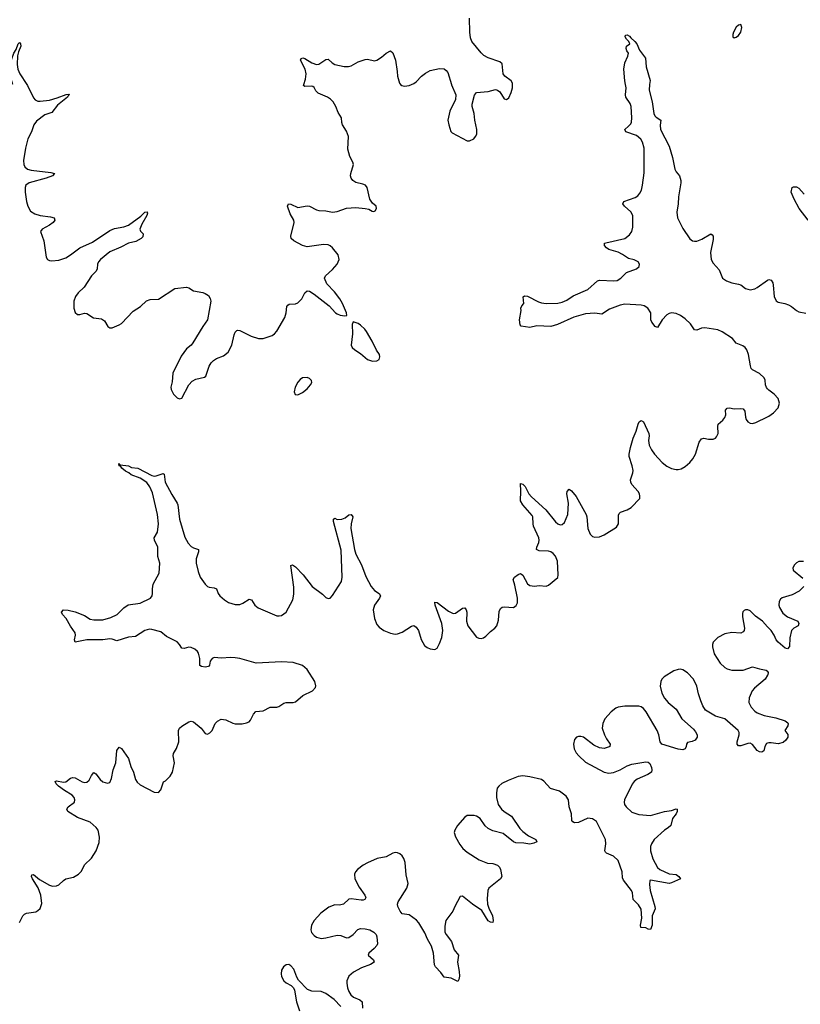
# Model space of a CAD drawing. Header units: inches. Extents: x 1843750 to 1959452, y 907112 to 1016326.
# Tile 41 of 137: x 1853552 to 1860281, y 982068 to 990558. Entities that reach past the tile are written whole.
import ezdxf

# ---------------------------------------------------------------- set-up
doc = ezdxf.new("R2010")
doc.units = ezdxf.units.IN
doc.header["$MEASUREMENT"] = 0
for name, color, linetype in [('B8958', 7, 'Continuous'), ('B8959', 7, 'Continuous'), ('B8968', 7, 'Continuous')]:
    doc.layers.add(name, color=color, linetype=linetype)

msp = doc.modelspace()

# ---------------------------------------------------------------- linework, layer by layer
at = {"layer": 'B8958', "color": 6}
for points, elevation in [([(1853612.5, 990000), (1853618.9, 989990), (1853670, 989885.1), (1853686.2, 989866.2), (1853710, 989855.1), (1853730, 989854.2), (1853810, 989864.6), (1853876.3, 989883.7), (1853952.7, 989912.7), (1853976, 989916), (1853982.3, 989910), (1853974.1, 989905.9), (1853965, 989890), (1853879.1, 989820.9), (1853830, 989758.7), (1853770, 989737.7), (1853696.1, 989683.9), (1853672.7, 989650), (1853652.9, 989590), (1853622, 989530), (1853601.7, 989450), (1853583.9, 989343.9), (1853586.6, 989310), (1853597.4, 989290), (1853620.1, 989270), (1853650, 989259), (1853820.9, 989240.9), (1853851.4, 989230), (1853836, 989210), (1853779.7, 989190), (1853632.6, 989150), (1853605.1, 989130), (1853598.1, 989110), (1853598.6, 989070), (1853610.6, 988990), (1853622.7, 988950), (1853646.3, 988906.3), (1853682.6, 988882.6), (1853730, 988868), (1853817.4, 988857.4), (1853849, 988849), (1853854.6, 988830), (1853839.4, 988810), (1853810, 988784.6), (1853746.2, 988750), (1853732.8, 988730), (1853761.1, 988650), (1853779.7, 988510), (1853791.7, 988490), (1853810, 988479.9), (1853830, 988477.9), (1853890, 988485.3), (1853950, 988504.6), (1853990, 988529.3), (1854070, 988591.5), (1854180.7, 988639.3), (1854330, 988738.9), (1854370, 988755.8), (1854450, 988770.5), (1854490, 988785.8), (1854597.3, 988862.7), (1854630, 988898.3), (1854650, 988900.4), (1854652.8, 988890), (1854647.5, 988870), (1854604.8, 988795.2), (1854589.2, 988750), (1854594.5, 988734.5), (1854618, 988710), (1854614.5, 988685.5), (1854598.6, 988670), (1854554.7, 988645.3), (1854490, 988629.5), (1854424.5, 988595.5), (1854330, 988555.3), (1854250.1, 988490), (1854232.7, 988470), (1854224.1, 988450), (1854219.2, 988410), (1854211.4, 988388.6), (1854170, 988347.7), (1854108.1, 988251.9), (1854056.6, 988203.4), (1854032.4, 988170), (1854019, 988130), (1854017.5, 988070), (1854030, 988031.7), (1854050, 988014.7), (1854070, 988015.5), (1854110, 988026.4), (1854130, 988023.8), (1854187.8, 987987.8), (1854258.4, 987978.4), (1854281.9, 987961.9), (1854312.9, 987912.9), (1854330, 987901.6), (1854350, 987900.2), (1854410, 987925.7), (1854430, 987939), (1854530, 988044.3), (1854594.4, 988085.6), (1854645.3, 988134.7), (1854676.2, 988143.8), (1854750, 988148.6), (1854890, 988238.8), (1854990.1, 988250.1), (1855010, 988245.4), (1855050, 988218.5), (1855130, 988205.8), (1855150, 988198), (1855178.4, 988178.4), (1855194.5, 988154.5), (1855200.7, 988130), (1855170.2, 987970), (1855130, 987912.4), (1855045.7, 987770), (1855029.2, 987750.8), (1854990, 987718.8), (1854943.8, 987656.2), (1854873, 987510), (1854865.9, 987434.1), (1854855.6, 987390), (1854858.8, 987370), (1854878.5, 987330), (1854910, 987298.3), (1854930, 987287.4), (1854950, 987294), (1855010.9, 987409.1), (1855039.2, 987440.8), (1855070, 987458.7), (1855145.7, 987474.3), (1855156.8, 987483.2), (1855186.3, 987570), (1855202.5, 987597.5), (1855222.2, 987617.8), (1855250, 987637), (1855310, 987660.1), (1855348, 987690), (1855382.2, 987750), (1855400.6, 987839.4), (1855410, 987863), (1855423.5, 987876.5), (1855430, 987880.3), (1855450, 987878), (1855548.2, 987828.2), (1855610, 987809), (1855651, 987809), (1855730, 987833.5), (1855750, 987848.2), (1855770, 987872.3), (1855838.7, 987990), (1855850.7, 988029.3), (1855856.5, 988083.5), (1855862.7, 988097.3), (1855875, 988105), (1855930, 988107.2), (1855950, 988116.1), (1855983.8, 988150), (1856010, 988203.1), (1856030, 988218.4), (1856050, 988215.8), (1856090, 988190.2), (1856219.1, 988090), (1856276, 988030), (1856290, 988020.7), (1856314, 988010), (1856355.5, 988004.5), (1856372.9, 988007.1), (1856369, 988030), (1856334, 988110), (1856311.1, 988150), (1856266, 988210), (1856201.1, 988281.1), (1856179.4, 988330), (1856188.7, 988350), (1856250, 988403.5), (1856288.8, 988450), (1856305, 988490), (1856298.2, 988530), (1856249.8, 988590), (1856230, 988608.4), (1856210, 988617.5), (1856170, 988619.9), (1856030, 988598.4), (1855989.5, 988609.5), (1855915.8, 988650), (1855892.6, 988670), (1855888.5, 988690), (1855918.5, 988810), (1855914.5, 988830), (1855883.7, 988883.7), (1855859.5, 988950), (1855870, 988970.1), (1855890, 988967.3), (1855950, 988937.8), (1856030, 988954), (1856050, 988949.1), (1856110, 988917.6), (1856130, 988912.2), (1856190, 988908.3), (1856250, 988896.9), (1856290, 988902.4), (1856370, 988932), (1856450, 988937.7), (1856530.3, 988930.3), (1856563.1, 988923.1), (1856590, 988905.5), (1856604.7, 988904.7), (1856618, 988910), (1856629.2, 988930), (1856624, 988950), (1856594.5, 988974.5), (1856571, 989011), (1856547.2, 989110), (1856532.1, 989130), (1856510, 989140.2), (1856450, 989155.1), (1856424.2, 989170), (1856408.5, 989190), (1856404.5, 989210), (1856407, 989230), (1856429.8, 989310), (1856424.2, 989330), (1856398.6, 989378.6), (1856380.7, 989440.7), (1856386, 989550), (1856370, 989597), (1856335.6, 989650), (1856329.7, 989670), (1856327.6, 989710), (1856297.2, 989757.2), (1856276.8, 989810), (1856253.2, 989850), (1856232.6, 989872.6), (1856206.6, 989890), (1856123.9, 989923.9), (1856104.7, 989944.7), (1856090, 989972.9), (1856080.2, 989980.2), (1856065.6, 989985.6), (1856010, 989981.2), (1855999.2, 989990), (1856002.2, 990000)], 600), ([(1856836, 990000), (1856846, 989990), (1856870, 989984.9), (1856910, 989991.6), (1856930.5, 990000)], 600), ([(1857273.4, 990000), (1857275, 989995), (1857312.3, 989910), (1857309.2, 989870), (1857261.6, 989770), (1857243.9, 989690), (1857250.2, 989650), (1857270, 989593.4), (1857281.3, 989581.3), (1857410, 989513.8), (1857430, 989513.8), (1857466, 989530), (1857482.8, 989550), (1857492, 989570), (1857493.9, 989610), (1857475.2, 989690), (1857470.5, 989750), (1857452.5, 989810), (1857451.7, 989830), (1857473.9, 989906.1), (1857490, 989928.9), (1857590, 989938.8), (1857654.6, 989954.6), (1857670, 989951.2), (1857690, 989936.1), (1857730, 989874.6), (1857750, 989870.3), (1857770, 989884.6), (1857789.8, 989930), (1857800.8, 989970), (1857799.8, 990000)], 600), ([(1860000, 987374), (1859990, 987385), (1859982.3, 987410), (1859978.1, 987450), (1859969.9, 987470), (1859930, 987507.1), (1859870, 987538.4), (1859859.3, 987550), (1859851.8, 987571.8), (1859835.3, 987670), (1859819.3, 987710), (1859806, 987730), (1859785.8, 987745.8), (1859730, 987768.8), (1859697.7, 987810), (1859607.3, 987867.3), (1859570, 987883.5), (1859458, 987902), (1859430, 987897.2), (1859390, 987880.7), (1859370, 987882.3), (1859335.4, 987935.4), (1859290, 987978.9), (1859250, 988008), (1859210, 988024.4), (1859170, 988029.3), (1859150, 988025.2), (1859130, 988011.9), (1859090.7, 987969.3), (1859050, 987904.2), (1859030, 987912.1), (1859001.6, 987950), (1858994.1, 987970), (1858991.8, 988030), (1858968, 988070), (1858934.7, 988090), (1858910, 988096.1), (1858770, 988104.5), (1858730, 988096.8), (1858637, 988063), (1858570, 988018.7), (1858510, 988026.9), (1858430, 988020.2), (1858328.6, 987991.4), (1858188.1, 987930), (1858130, 987910.8), (1858010, 987917), (1857950, 987902.5), (1857874.5, 987914.5), (1857865.9, 987925.9), (1857862.2, 987970), (1857874.5, 988050), (1857872.7, 988070), (1857881.2, 988090), (1857897.2, 988110), (1857891.5, 988168.5), (1857904, 988176), (1857930, 988173.7), (1858023.5, 988123.5), (1858050, 988116.8), (1858090, 988111.7), (1858190, 988114.6), (1858230, 988121.5), (1858270, 988138.9), (1858323.9, 988176.1), (1858450, 988231.4), (1858532.9, 988307.1), (1858550, 988312.7), (1858673.5, 988306.5), (1858702.9, 988310), (1858734.2, 988330), (1858783.6, 988376.4), (1858869.6, 988410), (1858892.4, 988430), (1858896.4, 988450), (1858883, 988470), (1858850, 988486), (1858799.5, 988499.5), (1858750, 988532.6), (1858710, 988552.1), (1858630, 988576.9), (1858609.9, 988590), (1858594, 988610), (1858594.7, 988630), (1858605.2, 988634.8), (1858769, 988671), (1858810, 988702.7), (1858829, 988730), (1858838.1, 988770), (1858836.8, 988870), (1858821.2, 988901.2), (1858766.6, 988950), (1858752.8, 988970), (1858760.5, 988990), (1858856.8, 989023.2), (1858879.9, 989040.1), (1858898.1, 989061.9), (1858911.4, 989088.6), (1858922.4, 989130), (1858936.9, 989236.9), (1858936.6, 989450), (1858921.8, 989501.8), (1858907, 989527), (1858870, 989560.2), (1858777, 989590), (1858768.3, 989610), (1858801.7, 989638.3), (1858819.7, 989660.3), (1858825.8, 989674.2), (1858829.2, 989710), (1858824.8, 989810), (1858815.7, 989835.7), (1858777.8, 989890), (1858775.1, 989910), (1858781.2, 989970), (1858775.5, 990000)], 500), ([(1858982.5, 990000), (1858977.5, 989950), (1859004.2, 989850), (1859020.1, 989750), (1859028.5, 989728.5), (1859038.1, 989718.1), (1859078.9, 989690), (1859072.8, 989647.2), (1859076.7, 989610), (1859150, 989466), (1859180.6, 989370), (1859199.4, 989270), (1859210, 989245.8), (1859238.8, 989210), (1859251.6, 989171.6), (1859251.8, 989150), (1859230.5, 989030), (1859227.8, 988970), (1859217.7, 988897.7), (1859222.5, 988850), (1859270, 988756), (1859330, 988668.4), (1859351.7, 988651.7), (1859370, 988647.1), (1859390, 988649), (1859433.9, 988666.1), (1859510, 988711.7), (1859523.1, 988703.1), (1859530.1, 988690.1), (1859530, 988662), (1859506.1, 988550), (1859513.2, 988490), (1859530, 988457.3), (1859581, 988401), (1859612, 988330), (1859644.6, 988304.6), (1859690, 988289), (1859750, 988278.4), (1859770, 988270.1), (1859810, 988239.2), (1859850, 988229.5), (1859890, 988237.9), (1859910, 988247.8), (1860000, 988310.8)], 500), ([(1853550, 982773.7), (1853577.9, 982830), (1853593.7, 982846.3), (1853610, 982852.7), (1853690, 982865.3), (1853710, 982875.3), (1853730, 982894.7), (1853742.9, 982937.1), (1853733.9, 983010), (1853711.1, 983071.1), (1853661.2, 983150), (1853652.9, 983170), (1853656.2, 983183.8), (1853670, 983186.2), (1853724.2, 983144.2), (1853810, 983094.1), (1853834.3, 983085.7), (1853870, 983088.1), (1853890, 983098.2), (1853930, 983135.6), (1853950, 983148.5), (1854015.4, 983164.6), (1854060.4, 983190), (1854084.8, 983215.2), (1854112, 983270), (1854172.1, 983327.9), (1854210.7, 983390), (1854237.5, 983462.5), (1854239, 983510), (1854227.6, 983570), (1854212, 983592), (1854158.5, 983638.5), (1854050, 983679.8), (1853966.8, 983730), (1853959.4, 983750), (1853969.9, 983770), (1854024.4, 983810), (1854028.9, 983830), (1854023.2, 983850), (1854004.5, 983870), (1853937.8, 983910), (1853885.7, 983950), (1853866, 983970), (1853858.4, 983990), (1853870, 983994), (1853930, 983984.3), (1853950, 983986.4), (1853990, 984017.1), (1854010, 984024.1), (1854030, 984020.1), (1854090, 983985.8), (1854110, 983981), (1854130, 983983.2), (1854150, 984000.8), (1854170, 984041.7), (1854190, 984065.5), (1854210, 984056.2), (1854245.6, 984005.6), (1854270, 983985.6), (1854310, 983974.3), (1854330, 983981.3), (1854344.2, 984015.8), (1854358.4, 984090), (1854379.9, 984150), (1854390, 984255.5), (1854410, 984283.7), (1854430, 984272.6), (1854490, 984187.6), (1854510, 984118.4), (1854534.4, 984070), (1854550, 984006.8), (1854563.6, 983983.6), (1854590, 983960.4), (1854710, 983898), (1854750, 983894.8), (1854770, 983918), (1854793.2, 983986.8), (1854810, 983996), (1854850, 984034), (1854869.7, 984070.3), (1854887.6, 984150), (1854874.5, 984210), (1854877.7, 984230), (1854905.2, 984274.8), (1854924.1, 984330), (1854922, 984430), (1854930.6, 984449.4), (1854950, 984464.7), (1855010, 984503.2), (1855030, 984509.1), (1855050, 984504.7), (1855115.3, 984450), (1855150, 984403.8), (1855170, 984397.1), (1855190, 984408.5), (1855210, 984428.7), (1855236.4, 984490), (1855257.4, 984510), (1855290, 984525.2), (1855330, 984521.6), (1855390, 984491.2), (1855410, 984486), (1855470, 984486.9), (1855506.2, 984493.8), (1855530, 984504.4), (1855543.1, 984516.9), (1855567.4, 984570), (1855588.5, 984591.5), (1855650, 984598.2), (1855710, 984628.7), (1855770, 984629.6), (1855785.8, 984634.2), (1855830, 984664.4), (1855849.9, 984670.1), (1855910, 984669.4), (1855930, 984674.5), (1855994, 984730), (1856076, 984770), (1856101.7, 984798.3), (1856106, 984814), (1856095.9, 984850), (1856030, 984953.3), (1855990, 984988), (1855910, 985013.5), (1855810, 985019.9), (1855590, 985008.1), (1855448.6, 985048.6), (1855410, 985055.4), (1855370, 985058.7), (1855292.9, 985052.9), (1855230, 985057.4), (1855210, 985050.4), (1855201.6, 985038.4), (1855194.9, 985025.1), (1855189.2, 984990.8), (1855178.9, 984981.1), (1855150, 984975.2), (1855119.2, 984979.2), (1855106.5, 984990), (1855103.9, 985050), (1855094.4, 985094.4), (1855084.1, 985110), (1855060.9, 985130), (1855030, 985143.8), (1855010, 985147), (1854970, 985134.5), (1854950, 985138.5), (1854930, 985171.2), (1854910, 985193), (1854818.2, 985238.2), (1854770, 985278), (1854690, 985300.4), (1854670, 985302.8), (1854630, 985290.7), (1854550, 985239.6), (1854490, 985233.2), (1854390, 985202), (1854350, 985217), (1854330, 985218.5), (1854269.6, 985209.6), (1854130, 985209.5), (1854029.6, 985190), (1854023.9, 985210), (1854033.1, 985250), (1854031.8, 985271.8), (1853990, 985327.6), (1853953, 985393), (1853922.6, 985430), (1853913.6, 985450), (1853930, 985468.2), (1853970, 985467.1), (1854030.5, 985450.5), (1854110, 985421.5), (1854159.3, 985390), (1854190, 985381.5), (1854270, 985383.1), (1854336.8, 985403.2), (1854392.2, 985430), (1854450, 985487.6), (1854486.7, 985513.3), (1854590, 985526.4), (1854678.7, 985570), (1854692.8, 985590), (1854698.3, 985610), (1854697.8, 985650), (1854703.8, 985690), (1854754.7, 985785.3), (1854761.2, 985870), (1854742.5, 985930), (1854743, 986010), (1854714.8, 986070), (1854711.1, 986090), (1854741.5, 986138.5), (1854749.5, 986210), (1854738.8, 986290), (1854697.3, 986477.3), (1854675.4, 986530), (1854648.3, 986568.3), (1854590, 986604.3), (1854513.8, 986633.8), (1854494, 986650), (1854464.2, 986664.2), (1854432.3, 986690), (1854423.6, 986703.6), (1854409.6, 986710), (1854408, 986730), (1854418, 986718), (1854489.9, 986710.1), (1854516.8, 986696.8), (1854570, 986689.2), (1854690, 986626.1), (1854710, 986622), (1854730, 986624.8), (1854790, 986645.7), (1854797.7, 986637.7), (1854807.1, 986570), (1854862.6, 986462.6), (1854909.6, 986390), (1854915, 986375), (1854928.9, 986250), (1854975.8, 986095.8), (1855004.2, 986044.2), (1855030, 986014), (1855050, 986002.4), (1855094.3, 985990), (1855095, 985970), (1855073.2, 985910), (1855072.7, 985870), (1855090, 985798.5), (1855108, 985750), (1855150, 985689.5), (1855170, 985671.4), (1855184.7, 985664.7), (1855230, 985657.7), (1855250.1, 985650.1), (1855263.9, 985610), (1855276.3, 985590), (1855316.4, 985556.4), (1855353.6, 985533.6), (1855410, 985515.3), (1855450, 985515.7), (1855474.9, 985525.1), (1855530, 985561.5), (1855539.4, 985559.4), (1855550, 985556.3), (1855579.3, 985510), (1855606.7, 985486.7), (1855770, 985417.2), (1855790, 985416.1), (1855810, 985421.3), (1855848.9, 985450), (1855905.8, 985554.2), (1855915.1, 985604.9), (1855915.7, 985664.3), (1855889.9, 985850), (1855903.9, 985856.1), (1855930, 985839.7), (1855996.6, 985770), (1856072.6, 985670), (1856163.1, 985603.1), (1856190, 985576.3), (1856210, 985566), (1856230, 985570.6), (1856250, 985594), (1856325.6, 985714.4), (1856333, 985750), (1856322.1, 985982.1), (1856257.4, 986230), (1856257, 986250), (1856270, 986258.7), (1856289.2, 986249.2), (1856329.8, 986250.2), (1856358, 986262), (1856390, 986287.6), (1856410, 986290.2), (1856424, 986270), (1856410.1, 986209.9), (1856407.3, 986170), (1856438.9, 985990), (1856450.3, 985950.3), (1856498.3, 985858.3), (1856536.2, 985756.2), (1856581.9, 985670), (1856610, 985635.7), (1856651.1, 985610), (1856662.3, 985590), (1856654.2, 985570), (1856611, 985510), (1856599.3, 985470), (1856610, 985395.3), (1856630, 985342.9), (1856650, 985319.4), (1856690, 985291.4), (1856750, 985267.9), (1856790, 985259.4), (1856810, 985262.3), (1856850, 985277.9), (1856930, 985327.6), (1856950, 985334.2), (1856970, 985320.9), (1856990, 985290.2), (1857013.6, 985213.6), (1857042.3, 985162.3), (1857063.8, 985143.8), (1857090, 985131.8), (1857130, 985127.4), (1857150, 985139.5), (1857170, 985177.4), (1857191.8, 985230), (1857199.9, 985290), (1857190.6, 985350.6), (1857133.7, 985510), (1857130, 985534), (1857150, 985533.5), (1857250, 985458.1), (1857290, 985437.1), (1857310, 985439.6), (1857370, 985482.7), (1857390, 985487.1), (1857401.2, 985470), (1857406.2, 985450), (1857403.9, 985370), (1857416.2, 985330), (1857490, 985234.7), (1857510, 985223.8), (1857530, 985223.2), (1857550, 985228.8), (1857570, 985241.8), (1857610, 985283.2), (1857648.2, 985310), (1857666, 985330), (1857679.8, 985380.2), (1857685.1, 985454.9), (1857698.2, 985481.8), (1857710, 985490.8), (1857730, 985494.4), (1857810, 985488.9), (1857833.2, 985506.8), (1857842.2, 985530), (1857844.7, 985570), (1857820.7, 985680.7), (1857805.4, 985730), (1857816.5, 985750), (1857850, 985774.4), (1857870, 985782.5), (1857890, 985766.7), (1857930, 985693.3), (1857950, 985679.4), (1857990, 985673.2), (1858030, 985679.7), (1858090, 985674.3), (1858110, 985682.7), (1858191.1, 985748.9), (1858194.9, 985770), (1858187.5, 985890), (1858170, 985933.1), (1858150, 985956), (1858130, 985968.9), (1858110, 985973.9), (1858030, 985977), (1858008.7, 985990), (1858011.1, 986010), (1858028.5, 986050), (1858031.4, 986070), (1858027.9, 986090), (1857981.8, 986190), (1857977.3, 986210), (1857976.4, 986270), (1857970, 986283.6), (1857890, 986374.7), (1857869.8, 986409.8), (1857873.3, 986493.3), (1857870, 986557), (1857890, 986552.3), (1857910, 986533.2), (1857942.5, 986470), (1857962.9, 986442.9), (1858087.6, 986330), (1858170, 986228.1), (1858190, 986211.2), (1858210, 986202.7), (1858230, 986203.5), (1858250, 986220.9), (1858277.4, 986290), (1858284.6, 986390), (1858269.9, 986470), (1858270.7, 986489.3), (1858290, 986510.2), (1858310, 986496), (1858350, 986445.1), (1858434.4, 986290), (1858440.8, 986270), (1858450.1, 986170), (1858470, 986120.2), (1858490, 986102.5), (1858510, 986095.4), (1858550, 986098.3), (1858590, 986116.8), (1858697, 986183), (1858713.3, 986210), (1858714.3, 986285.7), (1858720.8, 986299.2), (1858730.8, 986310), (1858790, 986331.6), (1858822.9, 986350), (1858896.8, 986430), (1858899.3, 986450), (1858894.4, 986470), (1858883.2, 986490), (1858830, 986548.5), (1858820.1, 986570), (1858818.9, 986590), (1858838.9, 986650), (1858840.5, 986670), (1858832.6, 986710), (1858807.1, 986790), (1858805.2, 986810), (1858816.4, 986870), (1858841, 986950), (1858865.4, 987010), (1858882.5, 987070), (1858893.8, 987090), (1858910, 987100.5), (1858930, 987089.2), (1858975.8, 986990), (1858977.7, 986970), (1858972, 986930), (1858979.9, 986890), (1858997.9, 986850), (1859025.9, 986810), (1859090, 986739.5), (1859130, 986706.4), (1859170, 986686.7), (1859210, 986679.5), (1859230, 986680.5), (1859254.1, 986685.9), (1859290, 986704.3), (1859330, 986740.7), (1859354.1, 986770), (1859379.1, 986810), (1859410, 986915.2), (1859430, 986944.6), (1859450, 986950.1), (1859490, 986939.8), (1859530, 986939.4), (1859550, 986949.2), (1859559.8, 986960.2), (1859573, 986990), (1859569.2, 987050), (1859572.5, 987070), (1859615, 987105), (1859631.7, 987128.3), (1859638.1, 987150), (1859637.9, 987190), (1859650, 987209.2), (1859670, 987211.9), (1859710, 987203.1), (1859770, 987205.1), (1859790, 987201.5), (1859803.2, 987183.2), (1859808.6, 987130), (1859815.5, 987110), (1859830, 987089.4), (1859850, 987078.3), (1859870, 987076.6), (1859896.7, 987083.3), (1860000, 987133)], 500), ([(1860000, 985323.2), (1859956.5, 985370), (1859895.6, 985415.6), (1859850, 985461), (1859830, 985470.3), (1859810, 985470.3), (1859797.1, 985462.9), (1859786.9, 985453.1), (1859782.2, 985437.8), (1859782.6, 985410), (1859800.4, 985310), (1859798.7, 985290), (1859790, 985278.8), (1859770, 985268.9), (1859690, 985274.7), (1859630, 985262.5), (1859570.1, 985230), (1859531.7, 985190), (1859523.8, 985170), (1859523.2, 985150), (1859538.1, 985090), (1859591.9, 985010), (1859630, 984971.6), (1859650, 984959.7), (1859690, 984950.1), (1859790, 984949.3), (1859870, 984976.2), (1859930, 984959.1), (1859986, 984950), (1859998.9, 984938.9), (1860000, 984937.2)], 500), ([(1860000, 984320), (1859990, 984316.5), (1859976.8, 984290), (1859966.8, 984253.2), (1859950, 984240.8), (1859930, 984244), (1859910, 984256.9), (1859870, 984307.2), (1859850, 984318.2), (1859830, 984317.2), (1859770, 984296.9), (1859750, 984296.5), (1859737, 984310), (1859737.9, 984330), (1859754.5, 984390), (1859753.5, 984410), (1859745, 984430), (1859630, 984529.6), (1859550, 984553.1), (1859464.9, 984604.9), (1859441.7, 984641.7), (1859423.7, 984683.7), (1859404, 984744), (1859390.4, 984810), (1859360.9, 984870), (1859310, 984926.4), (1859270, 984951.4), (1859250, 984956.7), (1859230, 984956), (1859190, 984942.4), (1859107.7, 984892.3), (1859088.1, 984870), (1859078.7, 984850), (1859074.7, 984810), (1859088.6, 984750), (1859110, 984708.1), (1859143.2, 984670), (1859212.4, 984612.4), (1859259.1, 984530), (1859359.6, 984439.6), (1859377.4, 984417.4), (1859391.1, 984390), (1859393.7, 984370), (1859374, 984346), (1859350, 984332.7), (1859310, 984326), (1859300.2, 984310), (1859297.6, 984290), (1859288.2, 984270), (1859270, 984261.5), (1859230, 984266.2), (1859086.6, 984310), (1859072.1, 984332.1), (1859060.7, 984390), (1859047.7, 984427.7), (1858951.3, 984590), (1858930, 984617.8), (1858910, 984632.5), (1858890, 984638.9), (1858770, 984639.5), (1858710, 984629.5), (1858690, 984620.8), (1858650, 984590.8), (1858597.7, 984530), (1858578.2, 984490), (1858574.7, 984450), (1858593, 984390), (1858610, 984355.8), (1858641.3, 984310), (1858639, 984290), (1858633.2, 984286.8), (1858590, 984272.8), (1858550, 984278), (1858502.4, 984302.4), (1858412.3, 984370), (1858390, 984377.8), (1858370, 984377), (1858352.3, 984370), (1858333.6, 984350), (1858326.3, 984310), (1858332.2, 984270), (1858350, 984236.1), (1858372, 984210), (1858430, 984156.1), (1858590, 984068.6), (1858630, 984061.3), (1858670, 984066.1), (1858728.3, 984090), (1858790, 984124.5), (1858830, 984139), (1858950, 984159.8), (1858970, 984155.9), (1858983.5, 984143.5), (1858998.8, 984110), (1859001.7, 984090), (1858998.2, 984070), (1858967.8, 984050), (1858876, 984010), (1858849.5, 983990), (1858832.9, 983967.1), (1858766.2, 983830), (1858762.4, 983810), (1858765.4, 983790), (1858779.8, 983770), (1858830, 983724.2), (1858890, 983704.1), (1858990, 983694.5), (1859110, 983728.8), (1859170, 983738.1), (1859210, 983752.2), (1859220.7, 983750), (1859219, 983730), (1859210, 983711.3), (1859179.3, 983670), (1859165.3, 983610), (1859143.1, 983590), (1859110, 983569.8), (1859020.5, 983490), (1858997.5, 983450), (1858991.5, 983428.5), (1858989.6, 983390.4), (1859010, 983321.3), (1859050, 983246.3), (1859070, 983229.1), (1859150, 983192.6), (1859210, 983186), (1859235.6, 983170), (1859248.5, 983150), (1859170, 983113.9), (1859150, 983109.4), (1858990, 983139.2), (1858985.2, 983134.8), (1858980.7, 983099.3), (1858985.8, 983050), (1859027.9, 982910), (1859030.1, 982890), (1859003.3, 982830), (1859005.7, 982750), (1858990, 982713.7), (1858970, 982716.5), (1858950, 982725.8), (1858906.2, 982730), (1858903.2, 982750), (1858914.7, 982810), (1858908.6, 982888.6), (1858885.2, 982925.2), (1858840.9, 982970), (1858834.7, 983030), (1858826.8, 983050), (1858757.4, 983137.4), (1858750, 983159.5), (1858745.6, 983210), (1858710, 983308.9), (1858670, 983345.7), (1858609.6, 983369.6), (1858600.9, 983380.9), (1858597.1, 983390), (1858605.8, 983450), (1858602.7, 983490), (1858524.1, 983644.1), (1858490, 983667.5), (1858450, 983671.9), (1858370, 983634.7), (1858333.8, 983633.8), (1858320.8, 983640.8), (1858311.9, 983651.9), (1858309, 983710), (1858289.9, 983769.9), (1858282.1, 983830), (1858263.8, 983863.8), (1858204.7, 983904.7), (1858128.9, 983928.9), (1858070, 983990.7), (1858050, 984005.3), (1857950, 984030.3), (1857890, 984036.5), (1857850, 984032.8), (1857761.7, 983998.3), (1857709.1, 983970.9), (1857683, 983950), (1857669.5, 983930), (1857661.5, 983890), (1857662.7, 983850), (1857677.5, 983790), (1857704.4, 983750), (1857729.1, 983729.1), (1857792.1, 983690), (1857864.3, 983584.3), (1857890, 983556.6), (1857939.4, 983519.4), (1858001.6, 983490), (1858010.2, 983469.8), (1857984.2, 983455.8), (1857950.7, 983449.3), (1857897, 983457), (1857830, 983459.9), (1857810, 983469.9), (1857720.7, 983540.7), (1857630, 983564.4), (1857590, 983583), (1857565.8, 983605.8), (1857520.6, 983670), (1857490.6, 983690.6), (1857470, 983695.8), (1857410, 983696), (1857390, 983681.2), (1857326.2, 983610), (1857303.1, 983570), (1857298.7, 983550), (1857310, 983512.8), (1857345.2, 983445.2), (1857371.4, 983411.4), (1857410, 983379.7), (1857513.8, 983313.8), (1857584.6, 983284.6), (1857630, 983281), (1857670, 983267.7), (1857688.4, 983250), (1857697.3, 983230), (1857708.4, 983170), (1857696.5, 983150), (1857596.8, 983070), (1857587.5, 983050), (1857582.7, 982977.3), (1857585.7, 982930), (1857596.4, 982896.4), (1857629.4, 982830), (1857634.4, 982790), (1857630, 982772.3), (1857610, 982775.8), (1857590, 982788.4), (1857535.8, 982875.8), (1857455.6, 982930), (1857370, 982999.8), (1857350, 982996.2), (1857302.5, 982910), (1857286.9, 982870), (1857226.4, 982790), (1857218.1, 982741.9), (1857217.4, 982690), (1857227.2, 982670), (1857275.9, 982610), (1857297.9, 982537.9), (1857334.6, 982490), (1857327.3, 982430), (1857341.5, 982350), (1857343.2, 982310), (1857338.6, 982281.4), (1857330, 982265.6), (1857271.8, 982291.8), (1857210, 982300.9), (1857181.7, 982341.7), (1857136.4, 982390), (1857129.4, 982409.4), (1857118.5, 982510), (1857102.3, 982570), (1857067.3, 982630), (1857043.7, 982683.7), (1856992.7, 982770), (1856972.8, 982792.8), (1856910, 982840.2), (1856848.4, 982848.4), (1856831.5, 982871.5), (1856812.7, 982910), (1856808.8, 982930), (1856814.8, 982950), (1856889.9, 983070), (1856901.9, 983110), (1856884.4, 983184.4), (1856873.8, 983290), (1856864.1, 983324.1), (1856850, 983348), (1856830, 983365.3), (1856810, 983375), (1856790, 983376.9), (1856770, 983371.7), (1856710, 983339.5), (1856635, 983325), (1856550, 983288.3), (1856513.1, 983266.9), (1856465.1, 983230), (1856446.5, 983210), (1856437.4, 983190), (1856440.7, 983150), (1856477.7, 983077.7), (1856528.6, 983010), (1856536.4, 982990), (1856527.6, 982972.4), (1856514.3, 982965.7), (1856495.8, 982964.2), (1856410, 982976.2), (1856390, 982972.9), (1856344.1, 982930), (1856310, 982923.2), (1856270, 982925), (1856216.1, 982903.9), (1856147.2, 982852.8), (1856090.1, 982790), (1856069, 982750), (1856061.7, 982710), (1856068.2, 982688.2), (1856090, 982660.3), (1856110, 982646.2), (1856150, 982635.6), (1856190, 982640.4), (1856290, 982664), (1856320.8, 982660.8), (1856370, 982640.7), (1856390, 982643.2), (1856427.6, 982670), (1856467.2, 982712.8), (1856490, 982721.1), (1856530, 982719.7), (1856570.2, 982710.2), (1856606.4, 982690), (1856624.9, 982670), (1856631.5, 982650), (1856635.5, 982590), (1856630, 982575.1), (1856608.7, 982550), (1856561.1, 982510), (1856556.5, 982490), (1856600.8, 982450), (1856607.6, 982430), (1856577.6, 982410), (1856498.2, 982381.8), (1856430, 982344.9), (1856390.9, 982310), (1856373.4, 982270), (1856371.8, 982250), (1856378.3, 982210), (1856390, 982179.5), (1856408, 982150), (1856430, 982128), (1856485.3, 982105.3), (1856503.5, 982090), (1856506.4, 982033.6)], 500), ([(1860000, 984905.5), (1859977.9, 984870), (1859886.1, 984793.9), (1859867.5, 984770), (1859841.6, 984710), (1859838.2, 984670), (1859857.6, 984630), (1859890, 984595.5), (1859910, 984581), (1859970, 984558.8), (1860000, 984552.2)], 500), ([(1856321.7, 982050), (1856262.8, 982110), (1856190, 982160.6), (1856150, 982178), (1856070, 982181.8), (1856034.3, 982194.3), (1855956.8, 982276.8), (1855942, 982302), (1855915.4, 982370), (1855890, 982399.9), (1855870.9, 982410), (1855850, 982409.3), (1855825.9, 982390), (1855810, 982361.7), (1855806, 982330), (1855810, 982308.4), (1855830.2, 982270.2), (1855850, 982253.4), (1855893, 982230), (1855912.7, 982210), (1855922.4, 982190), (1855939.5, 982090), (1855965.5, 982010)], 500)]:
    msp.add_lwpolyline(points, dxfattribs=dict(at, elevation=elevation))
at = {"layer": 'B8958', "color": 6, "elevation": 600}
for points in [[(1856426.8, 987953.2), (1856418.8, 987930), (1856422.6, 987850), (1856410.7, 987750), (1856418.8, 987730), (1856441, 987710), (1856490, 987679.1), (1856550, 987627.7), (1856593.4, 987613.4), (1856630, 987617.1), (1856650, 987628.2), (1856656.3, 987650), (1856654.3, 987670), (1856628.3, 987708.3), (1856590, 987787), (1856541.5, 987870), (1856526.9, 987890), (1856490, 987923.5), (1856470, 987937.6)], [(1856030, 987473.5), (1855990, 987468.7), (1855970, 987456.5), (1855950, 987433.3), (1855926, 987390), (1855917.4, 987350), (1855926.4, 987326.4), (1855950, 987324), (1855990, 987341.8), (1856030, 987375.3), (1856060.4, 987410), (1856069.7, 987430), (1856067.8, 987447.8), (1856050, 987465.1)]]:
    msp.add_lwpolyline(points, close=True, dxfattribs=at)
at = {"layer": 'B8959', "color": 6}
for points, elevation in [([(1857799.8, 990000), (1857799.4, 990010), (1857789.2, 990029.2), (1857733.6, 990070), (1857720.5, 990090), (1857710, 990176), (1857690, 990194.3), (1857590, 990228.5), (1857554.7, 990250), (1857530, 990272.6), (1857450, 990369.7), (1857439.8, 990399.8), (1857431.4, 990450), (1857429.8, 990570)], 600), ([(1853492.5, 990000), (1853470, 990077.4), (1853464.4, 990150), (1853470, 990179.5), (1853501.8, 990270), (1853520.4, 990299.6), (1853538.3, 990350), (1853550, 990359.6), (1853558.6, 990350), (1853563.2, 990330), (1853540.8, 990279.2), (1853534.2, 990245.8), (1853529.6, 990170), (1853536.7, 990130), (1853554.6, 990090), (1853612.5, 990000)], 600), ([(1858775.5, 990000), (1858769.8, 990030.2), (1858760.4, 990130), (1858770, 990184.7), (1858795.5, 990244.5), (1858800.9, 990270), (1858786, 990290), (1858780.9, 990310), (1858782.7, 990330), (1858811.3, 990350), (1858802.7, 990370), (1858782, 990390), (1858772.7, 990410), (1858775.3, 990424.7), (1858790, 990427.3), (1858810, 990414.6), (1858819.9, 990399.9), (1858855.9, 990370), (1858871.4, 990350), (1858894.4, 990294.4), (1858945.6, 990225.6), (1858953.3, 990150), (1858985.9, 990034.1), (1858982.5, 990000)], 500), ([(1856002.2, 990000), (1856015.6, 990044.4), (1856022.2, 990090), (1856012, 990132), (1855973.7, 990210), (1855977.8, 990222.2), (1855992.1, 990227.9), (1856010, 990222.2), (1856070, 990184.8), (1856110, 990170.7), (1856130, 990172.7), (1856190, 990214), (1856210, 990217.8), (1856245.5, 990185.5), (1856270, 990172.5), (1856350, 990155.3), (1856386.1, 990153.9), (1856410, 990160.6), (1856470, 990193), (1856530, 990214.4), (1856550, 990216.1), (1856610, 990203.8), (1856630, 990208.8), (1856670, 990233.2), (1856710, 990268.6), (1856750, 990287.9), (1856770, 990270.4), (1856791.7, 990210), (1856806.4, 990110), (1856808, 990070), (1856826, 990010), (1856836, 990000)], 600), ([(1856930.5, 990000), (1856950, 990008), (1856970, 990021.8), (1857015.1, 990070), (1857050, 990096.6), (1857090, 990118.9), (1857170, 990137.3), (1857210, 990133.4), (1857230, 990119.3), (1857242.5, 990102.5), (1857273.4, 990000)], 600)]:
    msp.add_lwpolyline(points, dxfattribs=dict(at, elevation=elevation))
at = {"layer": 'B8959', "color": 6, "elevation": 600}
msp.add_lwpolyline([(1859770, 990516), (1859750, 990509.6), (1859730, 990491.9), (1859706.3, 990450), (1859700.3, 990430), (1859700.5, 990410), (1859710, 990401.6), (1859730, 990405.7), (1859750, 990421.1), (1859769.7, 990450), (1859778.3, 990490)], close=True, dxfattribs=at)
at = {"layer": 'B8968', "color": 6, "elevation": 500}
for points in [[(1860350, 988827.6), (1860272.7, 988930), (1860228.5, 989010), (1860204, 989070), (1860210, 989110.6), (1860223.8, 989116.2), (1860250, 989117.4), (1860270, 989106), (1860314.2, 989054.2)], [(1860000, 988310.8), (1860010, 988317.8), (1860030, 988312.4), (1860043.5, 988290), (1860048.4, 988268.4), (1860055, 988170), (1860072.8, 988132.8), (1860090, 988120.5), (1860149.5, 988109.5), (1860179.3, 988099.3), (1860204.8, 988084.8), (1860247.6, 988050), (1860270, 988039.5), (1860330, 988027.8)], [(1860000, 987133), (1860010, 987137.8), (1860050, 987167), (1860089.9, 987210), (1860101.3, 987250), (1860091.7, 987290), (1860055.8, 987330), (1860010, 987362.9), (1860000, 987374)], [(1860310, 985884.4), (1860270, 985885), (1860250, 985875.4), (1860230, 985857.4), (1860215.9, 985830), (1860219.3, 985810), (1860303.2, 985743.2)], [(1860311.6, 985670), (1860273, 985630), (1860210, 985599.1), (1860126.1, 985573.9), (1860110, 985562.2), (1860098.8, 985541.2), (1860096.8, 985510), (1860101.3, 985490), (1860130, 985441), (1860170, 985407.6), (1860259.6, 985370), (1860268.9, 985350), (1860263.1, 985330), (1860225.7, 985310), (1860205.4, 985290), (1860191.2, 985228.8), (1860188.5, 985151.5), (1860170, 985133.6), (1860150, 985139), (1860090, 985191.5), (1860074, 985210), (1860057.1, 985250), (1860030.9, 985290), (1860000, 985323.2)], [(1860000, 984937.2), (1860004.7, 984930), (1860002.8, 984910), (1860000, 984905.5)], [(1860000, 984552.2), (1860070, 984536.6), (1860150, 984511.2), (1860174.5, 984494.5), (1860178.2, 984490), (1860175, 984470), (1860147.7, 984430), (1860173.2, 984393.2), (1860174.4, 984370), (1860156.2, 984343.8), (1860134.9, 984325.1), (1860090, 984312.8), (1860030, 984323.4), (1860010, 984323.4), (1860000, 984320)]]:
    msp.add_lwpolyline(points, dxfattribs=at)

doc.saveas('drawing.dxf')
